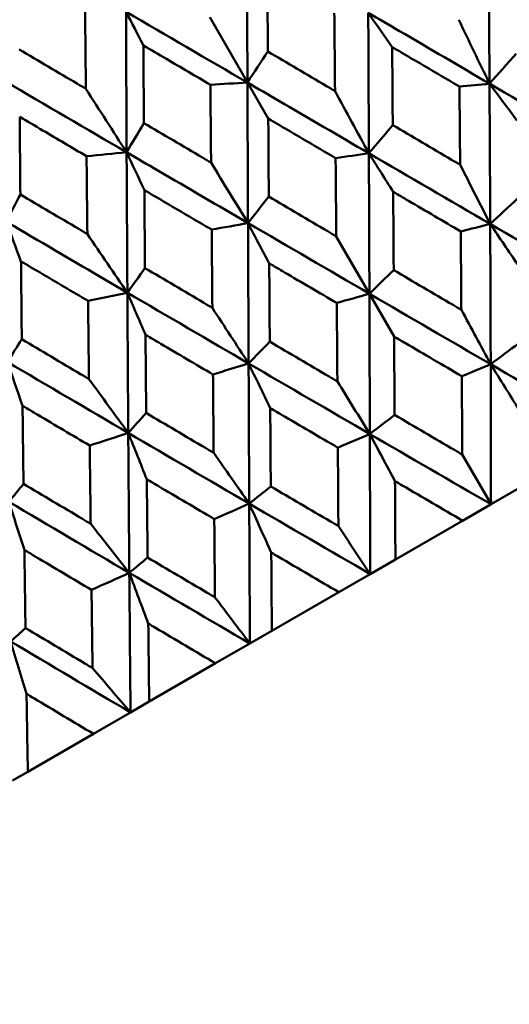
# Model space of a CAD drawing. Header units: millimetres. Extents: x 563 to 2732, y 83 to 2094.
# Tile 34 of 74: x 982.94 to 987.24, y 153.72 to 162.36. Entities that reach past the tile are written whole.
import ezdxf

# ---------------------------------------------------------------- set-up
doc = ezdxf.new("R2010")
doc.units = ezdxf.units.MM
doc.header["$LTSCALE"] = 10
doc.layers.add('Widoczne (ISO)', color=7, linetype='Continuous', lineweight=50)

msp = doc.modelspace()

# ---------------------------------------------------------------- linework, layer by layer
at = {"layer": 'Widoczne (ISO)'}
for p, q in [((984.6122, 162.3807), (984.9429, 161.8079)), ((985.1258, 161.4911), (984.9429, 161.8079)), ((985.7225, 160.4575), (986.0134, 159.9537)), ((986.2304, 159.5778), (986.0134, 159.9537)), ((986.8287, 158.5415), (987.0808, 158.1049)), ((987.3298, 158.2486), (987.0808, 158.1049)), ((987.0808, 158.1049), (986.8319, 157.9611)), ((986.2418, 157.6205), (986.8319, 157.9611)), ((986.2418, 157.6205), (986.0204, 157.4926)), ((986.0204, 157.4926), (985.7449, 157.3336)), ((985.1572, 156.9943), (985.7449, 157.3336)), ((985.1572, 156.9943), (984.9643, 156.8829)), ((984.9643, 156.8829), (984.6632, 156.709)), ((984.0802, 156.3724), (984.6632, 156.709)), ((984.0802, 156.3724), (983.9164, 156.2779)), ((983.9164, 156.2779), (983.5911, 156.09)), ((983.015, 155.7574), (983.5911, 156.09)), ((983.015, 155.7574), (982.8811, 155.6801))]:
    msp.add_line(p, q, dxfattribs=at)
msp.add_circle((1001.597, 132.9621), 50, dxfattribs=at)
msp.add_arc((1001.3308, 133.4231), 22.5, 160.21496, 79.78504, dxfattribs=at)
for points in [[(984.9429, 161.8079), (984.9413, 162.219), (984.9397, 162.6303), (984.9381, 163.0416)], [(983.8823, 161.1956), (983.8803, 161.6065), (983.8785, 162.0176), (983.8769, 162.4289)], [(984.9429, 161.8079), (984.5876, 162.0149), (984.2323, 162.2219), (983.8769, 162.4289)], [(984.0296, 162.1332), (983.9786, 162.2319), (983.9277, 162.3304), (983.8769, 162.4289)], [(986.2133, 162.119), (986.1433, 162.2196), (986.0733, 162.32), (986.0034, 162.4202)], [(986.7977, 162.3596), (986.888, 162.172), (986.978, 161.9849), (987.0677, 161.7982)], [(984.9429, 161.8079), (985.0026, 161.8986), (985.0623, 161.9894), (985.122, 162.0801)], [(987.0677, 161.7982), (987.1462, 161.8856), (987.2246, 161.973), (987.3031, 162.0605)], [(983.8823, 161.1956), (983.5274, 161.4027), (983.1725, 161.61), (982.8177, 161.8174)], [(983.5246, 161.7527), (983.6441, 161.5665), (983.7633, 161.3808), (983.8823, 161.1956)], [(984.9429, 161.8079), (984.8344, 161.8016), (984.726, 161.7952), (984.6175, 161.7889)], [(987.0677, 161.7982), (986.9797, 161.7895), (986.8917, 161.7808), (986.8037, 161.7722)], [(987.0738, 160.566), (987.0721, 160.9768), (987.07, 161.3876), (987.0677, 161.7982)], [(988.13, 161.1758), (987.7762, 161.3834), (987.422, 161.5908), (987.0677, 161.7982)], [(987.3082, 161.4754), (987.2279, 161.5832), (987.1478, 161.6908), (987.0677, 161.7982)], [(985.7117, 161.7326), (985.811, 161.5502), (985.9101, 161.3683), (986.0088, 161.1868)], [(983.8823, 161.1956), (983.9329, 161.281), (983.9835, 161.3665), (984.0341, 161.452)], [(986.0088, 161.1868), (986.0786, 161.2692), (986.1484, 161.3517), (986.2182, 161.4341)], [(983.8823, 161.1956), (983.7651, 161.1842), (983.6478, 161.1727), (983.5306, 161.1613)], [(984.0382, 160.8632), (983.9861, 160.9741), (983.9342, 161.0849), (983.8823, 161.1956)], [(986.0088, 161.1868), (985.9115, 161.1728), (985.8142, 161.1587), (985.7169, 161.1447)], [(986.0134, 159.9537), (986.012, 160.3648), (986.0105, 160.7759), (986.0088, 161.1868)], [(987.0738, 160.566), (986.7189, 160.7729), (986.3638, 160.9799), (986.0088, 161.1868)], [(986.2222, 160.8484), (986.151, 160.9614), (986.0798, 161.0742), (986.0088, 161.1868)], [(984.6236, 161.1044), (984.7319, 160.9272), (984.84, 160.7505), (984.9478, 160.5742)], [(986.8101, 161.0854), (986.8983, 160.9118), (986.9862, 160.7387), (987.0738, 160.566)], [(982.8259, 160.5857), (982.867, 160.6657), (982.9082, 160.7457), (982.9494, 160.8258)], [(984.9478, 160.5742), (985.0086, 160.6515), (985.0694, 160.7287), (985.1302, 160.806)], [(987.0738, 160.566), (987.1538, 160.6402), (987.2337, 160.7144), (987.3137, 160.7886)], [(982.9549, 160.2377), (982.9118, 160.3539), (982.8688, 160.4698), (982.8259, 160.5857)], [(984.9478, 160.5742), (984.8415, 160.555), (984.7352, 160.5358), (984.6289, 160.5165)], [(984.953, 159.3415), (984.9512, 159.7523), (984.9495, 160.1633), (984.9478, 160.5742)], [(986.0134, 159.9537), (985.6581, 160.1605), (985.3028, 160.3673), (984.9478, 160.5742)], [(985.1341, 160.2202), (985.0719, 160.3384), (985.0098, 160.4564), (984.9478, 160.5742)], [(987.0738, 160.566), (986.9876, 160.5442), (986.9013, 160.5225), (986.8151, 160.5007)], [(987.0782, 159.3345), (987.077, 159.745), (987.0755, 160.1555), (987.0738, 160.566)], [(987.318, 160.2057), (987.2365, 160.326), (987.1551, 160.4461), (987.0738, 160.566)], [(988.137, 159.9458), (987.7828, 160.1525), (987.4283, 160.3592), (987.0738, 160.566)], [(983.5377, 160.4774), (983.6549, 160.3054), (983.772, 160.1339), (983.8889, 159.9629)], [(983.8889, 159.9629), (983.9404, 160.0347), (983.9919, 160.1066), (984.0434, 160.1785)], [(986.0134, 159.9537), (986.0845, 160.0228), (986.1556, 160.0919), (986.2267, 160.161)], [(983.8889, 159.9629), (983.7739, 159.9386), (983.659, 159.9144), (983.544, 159.8902)], [(983.8967, 158.7317), (983.8939, 159.1419), (983.8913, 159.5524), (983.8889, 159.9629)], [(984.953, 159.3415), (984.598, 159.5484), (984.2432, 159.7556), (983.8889, 159.9629)], [(984.0482, 159.5932), (983.9949, 159.7166), (983.9418, 159.8398), (983.8889, 159.9629)], [(986.0134, 159.9537), (985.918, 159.9267), (985.8226, 159.8997), (985.7272, 159.8726)], [(986.0172, 158.722), (986.0161, 159.1325), (986.0148, 159.5431), (986.0134, 159.9537)], [(987.0782, 159.3345), (986.7232, 159.5408), (986.3683, 159.7472), (986.0134, 159.9537)], [(984.635, 159.8295), (984.7412, 159.6664), (984.8472, 159.5037), (984.953, 159.3415)], [(986.8204, 159.8123), (986.9066, 159.6527), (986.9925, 159.4934), (987.0782, 159.3345)], [(982.8362, 159.3551), (982.8781, 159.4215), (982.9201, 159.4878), (982.962, 159.5542)], [(984.953, 159.3415), (985.0149, 159.4053), (985.0768, 159.4691), (985.1388, 159.5329)], [(987.0782, 159.3345), (987.1596, 159.3955), (987.2411, 159.4566), (987.3226, 159.5176)], [(983.8967, 158.7317), (983.5428, 158.9392), (983.1892, 159.147), (982.8362, 159.3551)], [(982.9686, 158.97), (982.9244, 159.0985), (982.8802, 159.2269), (982.8362, 159.3551)], [(984.953, 159.3415), (984.8487, 159.3093), (984.7445, 159.2772), (984.6402, 159.2451)], [(984.9584, 158.1107), (984.9565, 158.5208), (984.9547, 158.9311), (984.953, 159.3415)], [(985.1428, 158.9499), (985.0794, 159.0806), (985.0161, 159.2112), (984.953, 159.3415)], [(986.0172, 158.722), (985.6623, 158.9283), (985.3075, 159.1348), (984.953, 159.3415)], [(987.0782, 159.3345), (986.9936, 159.2997), (986.909, 159.2649), (986.8245, 159.23)], [(988.1412, 158.7171), (987.787, 158.9227), (987.4326, 159.1285), (987.0782, 159.3345)], [(987.3261, 158.9365), (987.2433, 159.0694), (987.1607, 159.2021), (987.0782, 159.3345)], [(987.0808, 158.1049), (987.0802, 158.5146), (987.0793, 158.9246), (987.0782, 159.3345)], [(983.5517, 159.2041), (983.6669, 159.0462), (983.7819, 158.8887), (983.8967, 158.7317)], [(985.7323, 159.1841), (985.8275, 159.0297), (985.9225, 158.8756), (986.0172, 158.722)], [(983.8967, 158.7317), (983.9492, 158.79), (984.0017, 158.8484), (984.0541, 158.9067)], [(986.0172, 158.722), (986.0897, 158.7778), (986.1621, 158.8336), (986.2346, 158.8895)], [(983.8967, 158.7317), (983.784, 158.6946), (983.6713, 158.6576), (983.5585, 158.6206)], [(983.9059, 157.503), (983.9026, 157.9123), (983.8995, 158.3219), (983.8967, 158.7317)], [(984.0596, 158.3245), (984.0051, 158.4604), (983.9508, 158.5961), (983.8967, 158.7317)], [(984.9584, 158.1107), (984.6042, 158.3173), (984.2502, 158.5244), (983.8967, 158.7317)], [(986.0172, 158.722), (985.9237, 158.682), (985.8301, 158.6419), (985.7365, 158.6019)], [(987.0808, 158.1049), (986.7262, 158.3103), (986.3717, 158.516), (986.0172, 158.722)], [(986.238, 158.3083), (986.1642, 158.4464), (986.0907, 158.5843), (986.0172, 158.722)], [(986.0204, 157.4926), (986.0195, 157.9022), (986.0184, 158.3121), (986.0172, 158.722)], [(984.6464, 158.5571), (984.7506, 158.4079), (984.8546, 158.2591), (984.9584, 158.1107)], [(982.8488, 158.1267), (982.8916, 158.1794), (982.9343, 158.2321), (982.9771, 158.2849)], [(984.9584, 158.1107), (985.0215, 158.1611), (985.0846, 158.2115), (985.1477, 158.262)], [(982.9849, 157.704), (982.9394, 157.8451), (982.894, 157.986), (982.8488, 158.1267)], [(983.9059, 157.503), (983.553, 157.7105), (983.2006, 157.9184), (982.8488, 158.1267)], [(984.9584, 158.1107), (984.8562, 158.0656), (984.7539, 158.0206), (984.6516, 157.9755)], [(986.0204, 157.4926), (985.6662, 157.6983), (985.3122, 157.9043), (984.9584, 158.1107)], [(985.152, 157.6813), (985.0873, 157.8247), (985.0228, 157.9678), (984.9584, 158.1107)], [(984.9643, 156.8829), (984.9622, 157.2918), (984.9603, 157.7012), (984.9584, 158.1107)], [(983.5668, 157.9339), (983.68, 157.7898), (983.793, 157.6462), (983.9059, 157.503)], [(985.7411, 157.9136), (985.8344, 157.7729), (985.9275, 157.6326), (986.0204, 157.4926)], [(983.9059, 157.503), (983.9594, 157.5479), (984.0129, 157.5928), (984.0664, 157.6376)], [(983.9059, 157.503), (983.7953, 157.4532), (983.6847, 157.4033), (983.5742, 157.3535)], [(984.9643, 156.8829), (984.6111, 157.0891), (984.2582, 157.2958), (983.9059, 157.503)], [(984.0725, 157.0581), (984.0168, 157.2066), (983.9612, 157.3549), (983.9059, 157.503)], [(983.9164, 156.2779), (983.9127, 156.6859), (983.9092, 157.0943), (983.9059, 157.503)], [(984.6579, 157.2882), (984.7602, 157.1527), (984.8623, 157.0176), (984.9643, 156.8829)], [(982.8638, 156.9013), (982.9074, 156.9405), (982.9511, 156.9797), (982.9947, 157.0189)], [(983.9164, 156.2779), (983.565, 156.4851), (983.2141, 156.693), (982.8638, 156.9013)], [(983.0037, 156.441), (982.9568, 156.5946), (982.9102, 156.7481), (982.8638, 156.9013)], [(983.5832, 156.6677), (983.6944, 156.5374), (983.8055, 156.4074), (983.9164, 156.2779)]]:
    msp.add_open_spline(points, degree=3, dxfattribs=at)
for points, knots in [([(987.0677, 161.7982), (987.066, 162.1032), (987.0641, 162.4081), (987.0613, 162.8186), (987.0606, 162.9244), (987.0598, 163.0301)], [0.3692784, 0.3692784, 0.3692784, 0.3692784, 0.4608442, 0.4608442, 0.492629, 0.492629, 0.492629, 0.492629]), ([(985.1177, 162.7614), (985.1182, 162.6836), (985.1187, 162.6057), (985.1201, 162.3787), (985.1211, 162.2294), (985.122, 162.0801)], [0.03825175, 0.03825175, 0.03825175, 0.03825175, 0.06160817, 0.06160817, 0.10638617, 0.10638617, 0.10638617, 0.10638617]), ([(983.5246, 161.7527), (983.5243, 161.7816), (983.5241, 161.8105), (983.5218, 162.0372), (983.5199, 162.235), (983.518, 162.4329)], [0.07597559, 0.07597559, 0.07597559, 0.07597559, 0.08464777, 0.08464777, 0.14401425, 0.14401425, 0.14401425, 0.14401425]), ([(985.7117, 161.7326), (985.7115, 161.762), (985.7112, 161.7913), (985.7092, 162.0194), (985.7073, 162.2182), (985.7055, 162.417)], [0.07138254, 0.07138254, 0.07138254, 0.07138254, 0.08018544, 0.08018544, 0.13983561, 0.13983561, 0.13983561, 0.13983561]), ([(986.0088, 161.1868), (986.0076, 161.4921), (986.0063, 161.7974), (986.0044, 162.2084), (986.0039, 162.3143), (986.0034, 162.4202)], [0.3692784, 0.3692784, 0.3692784, 0.3692784, 0.4608442, 0.4608442, 0.492629, 0.492629, 0.492629, 0.492629]), ([(987.0677, 161.7982), (986.8045, 161.9522), (986.5412, 162.1062), (986.1864, 162.3134), (986.0949, 162.3668), (986.0034, 162.4202)], [0.3692784, 0.3692784, 0.3692784, 0.3692784, 0.4608442, 0.4608442, 0.492629, 0.492629, 0.492629, 0.492629]), ([(982.9392, 162.0987), (983.1094, 161.9981), (983.2796, 161.8975), (983.4747, 161.7822), (983.4997, 161.7675), (983.5246, 161.7527)], [0.02530969, 0.02530969, 0.02530969, 0.02530969, 0.08465152, 0.08465152, 0.09334823, 0.09334823, 0.09334823, 0.09334823]), ([(984.6175, 161.7889), (984.4887, 161.8643), (984.36, 161.9397), (984.164, 162.0545), (984.0968, 162.0939), (984.0296, 162.1332)], [0.01681985, 0.01681985, 0.01681985, 0.01681985, 0.06159108, 0.06159108, 0.08495433, 0.08495433, 0.08495433, 0.08495433]), ([(984.0296, 162.1332), (984.0301, 162.0554), (984.0306, 161.9775), (984.0321, 161.7505), (984.0331, 161.6012), (984.0341, 161.452)], [0.03825175, 0.03825175, 0.03825175, 0.03825175, 0.06160817, 0.06160817, 0.10638617, 0.10638617, 0.10638617, 0.10638617]), ([(986.8037, 161.7722), (986.663, 161.8549), (986.5222, 161.9376), (986.3254, 162.0532), (986.2694, 162.0861), (986.2133, 162.119)], [0.01259731, 0.01259731, 0.01259731, 0.01259731, 0.06159863, 0.06159863, 0.08110666, 0.08110666, 0.08110666, 0.08110666]), ([(986.2133, 162.119), (986.2138, 162.054), (986.2143, 161.989), (986.2159, 161.7608), (986.2171, 161.5975), (986.2182, 161.4341)], [0.04208868, 0.04208868, 0.04208868, 0.04208868, 0.06158988, 0.06158988, 0.11059803, 0.11059803, 0.11059803, 0.11059803]), ([(985.122, 162.0801), (985.2933, 161.9792), (985.4645, 161.8783), (985.6611, 161.7625), (985.6864, 161.7475), (985.7117, 161.7326)], [0.02053386, 0.02053386, 0.02053386, 0.02053386, 0.08016461, 0.08016461, 0.08898694, 0.08898694, 0.08898694, 0.08898694]), ([(984.6236, 161.1044), (984.6234, 161.1337), (984.6231, 161.1631), (984.6211, 161.3912), (984.6193, 161.59), (984.6175, 161.7889)], [0.07138254, 0.07138254, 0.07138254, 0.07138254, 0.08018544, 0.08018544, 0.13983561, 0.13983561, 0.13983561, 0.13983561]), ([(984.9478, 160.5742), (984.9465, 160.8795), (984.9453, 161.1848), (984.9437, 161.596), (984.9433, 161.7019), (984.9429, 161.8079)], [0.3692784, 0.3692784, 0.3692784, 0.3692784, 0.4608442, 0.4608442, 0.492629, 0.492629, 0.492629, 0.492629]), ([(986.0088, 161.1868), (985.745, 161.3405), (985.4812, 161.4942), (985.126, 161.7012), (985.0344, 161.7546), (984.9429, 161.8079)], [0.3692784, 0.3692784, 0.3692784, 0.3692784, 0.4608442, 0.4608442, 0.492629, 0.492629, 0.492629, 0.492629]), ([(986.8101, 161.0854), (986.8099, 161.1144), (986.8096, 161.1434), (986.8075, 161.3724), (986.8056, 161.5723), (986.8037, 161.7722)], [0.06686277, 0.06686277, 0.06686277, 0.06686277, 0.07557848, 0.07557848, 0.13558897, 0.13558897, 0.13558897, 0.13558897]), ([(983.5306, 161.1613), (983.402, 161.2369), (983.2734, 161.3124), (983.0778, 161.4274), (983.0107, 161.4668), (982.9437, 161.5062)], [0.01681985, 0.01681985, 0.01681985, 0.01681985, 0.06159108, 0.06159108, 0.08495433, 0.08495433, 0.08495433, 0.08495433]), ([(982.9437, 161.5062), (982.9443, 161.4285), (982.9449, 161.3507), (982.9468, 161.1239), (982.9481, 160.9748), (982.9494, 160.8258)], [0.03825175, 0.03825175, 0.03825175, 0.03825175, 0.06160817, 0.06160817, 0.10638617, 0.10638617, 0.10638617, 0.10638617]), ([(985.7169, 161.1447), (985.5759, 161.2273), (985.435, 161.3099), (985.238, 161.4253), (985.1819, 161.4582), (985.1258, 161.4911)], [0.01259731, 0.01259731, 0.01259731, 0.01259731, 0.06159863, 0.06159863, 0.08110666, 0.08110666, 0.08110666, 0.08110666]), ([(985.1258, 161.4911), (985.1262, 161.4261), (985.1266, 161.3611), (985.1281, 161.1327), (985.1292, 160.9694), (985.1302, 160.806)], [0.04208868, 0.04208868, 0.04208868, 0.04208868, 0.06158988, 0.06158988, 0.11059803, 0.11059803, 0.11059803, 0.11059803]), ([(984.0341, 161.452), (984.2052, 161.351), (984.3764, 161.2501), (984.573, 161.1343), (984.5983, 161.1193), (984.6236, 161.1044)], [0.02053386, 0.02053386, 0.02053386, 0.02053386, 0.08016461, 0.08016461, 0.08898694, 0.08898694, 0.08898694, 0.08898694]), ([(986.2182, 161.4341), (986.3905, 161.3326), (986.5627, 161.2311), (986.76, 161.1149), (986.7851, 161.1001), (986.8101, 161.0854)], [0.01556037, 0.01556037, 0.01556037, 0.01556037, 0.07555527, 0.07555527, 0.08428623, 0.08428623, 0.08428623, 0.08428623]), ([(983.5377, 160.4774), (983.5374, 160.5067), (983.5371, 160.536), (983.5347, 160.764), (983.5326, 160.9626), (983.5306, 161.1613)], [0.07138254, 0.07138254, 0.07138254, 0.07138254, 0.08018544, 0.08018544, 0.13983561, 0.13983561, 0.13983561, 0.13983561]), ([(983.8889, 159.9629), (983.8871, 160.2678), (983.8854, 160.5729), (983.8833, 160.9838), (983.8828, 161.0897), (983.8823, 161.1956)], [0.3692784, 0.3692784, 0.3692784, 0.3692784, 0.4608442, 0.4608442, 0.492629, 0.492629, 0.492629, 0.492629]), ([(984.9478, 160.5742), (984.684, 160.7279), (984.4203, 160.8817), (984.0652, 161.0888), (983.9738, 161.1422), (983.8823, 161.1956)], [0.3692784, 0.3692784, 0.3692784, 0.3692784, 0.4608442, 0.4608442, 0.492629, 0.492629, 0.492629, 0.492629]), ([(985.7225, 160.4575), (985.7223, 160.4865), (985.7221, 160.5156), (985.7202, 160.7446), (985.7186, 160.9447), (985.7169, 161.1447)], [0.06686277, 0.06686277, 0.06686277, 0.06686277, 0.07557848, 0.07557848, 0.13558897, 0.13558897, 0.13558897, 0.13558897]), ([(982.9494, 160.8258), (983.1202, 160.7246), (983.291, 160.6234), (983.4871, 160.5073), (983.5124, 160.4924), (983.5377, 160.4774)], [0.02053386, 0.02053386, 0.02053386, 0.02053386, 0.08016461, 0.08016461, 0.08898694, 0.08898694, 0.08898694, 0.08898694]), ([(984.6289, 160.5165), (984.488, 160.5992), (984.3472, 160.6818), (984.1503, 160.7974), (984.0943, 160.8303), (984.0382, 160.8632)], [0.01259731, 0.01259731, 0.01259731, 0.01259731, 0.06159863, 0.06159863, 0.08110666, 0.08110666, 0.08110666, 0.08110666]), ([(984.0382, 160.8632), (984.0387, 160.7982), (984.0392, 160.7332), (984.0409, 160.505), (984.0421, 160.3417), (984.0434, 160.1785)], [0.04208868, 0.04208868, 0.04208868, 0.04208868, 0.06158988, 0.06158988, 0.11059803, 0.11059803, 0.11059803, 0.11059803]), ([(985.1302, 160.806), (985.3026, 160.7045), (985.4749, 160.6031), (985.6724, 160.487), (985.6975, 160.4722), (985.7225, 160.4575)], [0.01556037, 0.01556037, 0.01556037, 0.01556037, 0.07555527, 0.07555527, 0.08428623, 0.08428623, 0.08428623, 0.08428623]), ([(986.8151, 160.5007), (986.6623, 160.5904), (986.5094, 160.68), (986.3118, 160.7959), (986.267, 160.8222), (986.2222, 160.8484)], [0.00838421, 0.00838421, 0.00838421, 0.00838421, 0.06155515, 0.06155515, 0.07712864, 0.07712864, 0.07712864, 0.07712864]), ([(986.2222, 160.8484), (986.2226, 160.7966), (986.2229, 160.7447), (986.2244, 160.5155), (986.2256, 160.3383), (986.2267, 160.161)], [0.04598621, 0.04598621, 0.04598621, 0.04598621, 0.06155279, 0.06155279, 0.11473062, 0.11473062, 0.11473062, 0.11473062]), ([(983.8889, 159.9629), (983.6256, 160.1169), (983.3625, 160.2709), (983.0083, 160.4786), (982.9171, 160.5321), (982.8259, 160.5857)], [0.3692784, 0.3692784, 0.3692784, 0.3692784, 0.4608442, 0.4608442, 0.492629, 0.492629, 0.492629, 0.492629]), ([(984.635, 159.8295), (984.6347, 159.8586), (984.6345, 159.8876), (984.6324, 160.1166), (984.6306, 160.3166), (984.6289, 160.5165)], [0.06686277, 0.06686277, 0.06686277, 0.06686277, 0.07557848, 0.07557848, 0.13558897, 0.13558897, 0.13558897, 0.13558897]), ([(986.8204, 159.8123), (986.8202, 159.8404), (986.82, 159.8686), (986.8183, 160.0981), (986.8167, 160.2994), (986.8151, 160.5007)], [0.06241522, 0.06241522, 0.06241522, 0.06241522, 0.0708546, 0.0708546, 0.13127416, 0.13127416, 0.13127416, 0.13127416]), ([(983.544, 159.8902), (983.4035, 159.973), (983.263, 160.0559), (983.0667, 160.1717), (983.0108, 160.2047), (982.9549, 160.2377)], [0.01259731, 0.01259731, 0.01259731, 0.01259731, 0.06159863, 0.06159863, 0.08110666, 0.08110666, 0.08110666, 0.08110666]), ([(982.9549, 160.2377), (982.9556, 160.1729), (982.9562, 160.108), (982.9585, 159.8801), (982.9603, 159.7171), (982.962, 159.5542)], [0.04208868, 0.04208868, 0.04208868, 0.04208868, 0.06158988, 0.06158988, 0.11059803, 0.11059803, 0.11059803, 0.11059803]), ([(985.7272, 159.8726), (985.5742, 159.9622), (985.4213, 160.0518), (985.2237, 160.1677), (985.1789, 160.194), (985.1341, 160.2202)], [0.00838421, 0.00838421, 0.00838421, 0.00838421, 0.06155515, 0.06155515, 0.07712864, 0.07712864, 0.07712864, 0.07712864]), ([(985.1341, 160.2202), (985.1345, 160.1683), (985.1348, 160.1165), (985.1364, 159.8873), (985.1376, 159.7101), (985.1388, 159.5329)], [0.04598621, 0.04598621, 0.04598621, 0.04598621, 0.06155279, 0.06155279, 0.11473062, 0.11473062, 0.11473062, 0.11473062]), ([(984.0434, 160.1785), (984.2155, 160.0769), (984.3876, 159.9754), (984.5849, 159.8591), (984.6099, 159.8443), (984.635, 159.8295)], [0.01556037, 0.01556037, 0.01556037, 0.01556037, 0.07555527, 0.07555527, 0.08428623, 0.08428623, 0.08428623, 0.08428623]), ([(986.2267, 160.161), (986.4003, 160.059), (986.5739, 159.957), (986.7718, 159.8408), (986.7961, 159.8266), (986.8204, 159.8123)], [0.01044349, 0.01044349, 0.01044349, 0.01044349, 0.07085106, 0.07085106, 0.07930241, 0.07930241, 0.07930241, 0.07930241]), ([(983.5517, 159.2041), (983.5514, 159.2331), (983.551, 159.2621), (983.5484, 159.4908), (983.5462, 159.6905), (983.544, 159.8902)], [0.06686277, 0.06686277, 0.06686277, 0.06686277, 0.07557848, 0.07557848, 0.13558897, 0.13558897, 0.13558897, 0.13558897]), ([(985.7323, 159.1841), (985.7321, 159.2122), (985.7319, 159.2403), (985.7302, 159.4698), (985.7287, 159.6712), (985.7272, 159.8726)], [0.06241522, 0.06241522, 0.06241522, 0.06241522, 0.0708546, 0.0708546, 0.13127416, 0.13127416, 0.13127416, 0.13127416]), ([(984.6402, 159.2451), (984.4875, 159.3348), (984.3348, 159.4246), (984.1375, 159.5406), (984.0929, 159.5669), (984.0482, 159.5932)], [0.00838421, 0.00838421, 0.00838421, 0.00838421, 0.06155515, 0.06155515, 0.07712864, 0.07712864, 0.07712864, 0.07712864]), ([(984.0482, 159.5932), (984.0486, 159.5414), (984.049, 159.4896), (984.051, 159.2607), (984.0525, 159.0837), (984.0541, 158.9067)], [0.04598621, 0.04598621, 0.04598621, 0.04598621, 0.06155279, 0.06155279, 0.11473062, 0.11473062, 0.11473062, 0.11473062]), ([(986.2304, 159.5778), (986.2306, 159.5394), (986.2309, 159.5009), (986.2323, 159.2714), (986.2334, 159.0804), (986.2346, 158.8895)], [0.04993807, 0.04993807, 0.04993807, 0.04993807, 0.0614821, 0.0614821, 0.11877783, 0.11877783, 0.11877783, 0.11877783]), ([(986.8245, 159.23), (986.6597, 159.3265), (986.4949, 159.423), (986.2968, 159.5389), (986.2636, 159.5584), (986.2304, 159.5778)], [0.00418374, 0.00418374, 0.00418374, 0.00418374, 0.06147247, 0.06147247, 0.07302352, 0.07302352, 0.07302352, 0.07302352]), ([(982.962, 159.5542), (983.1335, 159.4522), (983.3051, 159.3504), (983.5017, 159.2337), (983.5267, 159.2189), (983.5517, 159.2041)], [0.01556037, 0.01556037, 0.01556037, 0.01556037, 0.07555527, 0.07555527, 0.08428623, 0.08428623, 0.08428623, 0.08428623]), ([(985.1388, 159.5329), (985.3123, 159.4308), (985.4858, 159.3288), (985.6837, 159.2126), (985.708, 159.1984), (985.7323, 159.1841)], [0.01044349, 0.01044349, 0.01044349, 0.01044349, 0.07085106, 0.07085106, 0.07930241, 0.07930241, 0.07930241, 0.07930241]), ([(984.6464, 158.5571), (984.6461, 158.5852), (984.6459, 158.6133), (984.6438, 158.8426), (984.642, 159.0438), (984.6402, 159.2451)], [0.06241522, 0.06241522, 0.06241522, 0.06241522, 0.0708546, 0.0708546, 0.13127416, 0.13127416, 0.13127416, 0.13127416]), ([(986.8287, 158.5415), (986.8286, 158.5682), (986.8284, 158.5949), (986.8271, 158.8244), (986.8258, 159.0272), (986.8245, 159.23)], [0.05804162, 0.05804162, 0.05804162, 0.05804162, 0.06605559, 0.06605559, 0.12689392, 0.12689392, 0.12689392, 0.12689392]), ([(983.5585, 158.6206), (983.4063, 158.7106), (983.2542, 158.8007), (983.0577, 158.9172), (983.0132, 158.9436), (982.9686, 158.97)], [0.00838421, 0.00838421, 0.00838421, 0.00838421, 0.06155515, 0.06155515, 0.07712864, 0.07712864, 0.07712864, 0.07712864]), ([(982.9686, 158.97), (982.9693, 158.9183), (982.9699, 158.8665), (982.9726, 158.6381), (982.9748, 158.4615), (982.9771, 158.2849)], [0.04598621, 0.04598621, 0.04598621, 0.04598621, 0.06155279, 0.06155279, 0.11473062, 0.11473062, 0.11473062, 0.11473062]), ([(984.0541, 158.9067), (984.2272, 158.8044), (984.4004, 158.7021), (984.5979, 158.5857), (984.6221, 158.5714), (984.6464, 158.5571)], [0.01044349, 0.01044349, 0.01044349, 0.01044349, 0.07085106, 0.07085106, 0.07930241, 0.07930241, 0.07930241, 0.07930241]), ([(985.1428, 158.9499), (985.1431, 158.9115), (985.1434, 158.873), (985.145, 158.6437), (985.1464, 158.4528), (985.1477, 158.262)], [0.04993807, 0.04993807, 0.04993807, 0.04993807, 0.0614821, 0.0614821, 0.11877783, 0.11877783, 0.11877783, 0.11877783]), ([(985.7365, 158.6019), (985.5717, 158.6984), (985.4071, 158.7949), (985.2092, 158.911), (985.176, 158.9305), (985.1428, 158.9499)], [0.00418374, 0.00418374, 0.00418374, 0.00418374, 0.06147247, 0.06147247, 0.07302352, 0.07302352, 0.07302352, 0.07302352]), ([(986.2346, 158.8895), (986.4095, 158.7869), (986.5845, 158.6844), (986.7825, 158.5685), (986.8056, 158.555), (986.8287, 158.5415)], [0.00523804, 0.00523804, 0.00523804, 0.00523804, 0.06606705, 0.06606705, 0.07409033, 0.07409033, 0.07409033, 0.07409033]), ([(983.5668, 157.9339), (983.5665, 157.9619), (983.5662, 157.9899), (983.5633, 158.2188), (983.5609, 158.4196), (983.5585, 158.6206)], [0.06241522, 0.06241522, 0.06241522, 0.06241522, 0.0708546, 0.0708546, 0.13127416, 0.13127416, 0.13127416, 0.13127416]), ([(985.7411, 157.9136), (985.741, 157.9403), (985.7408, 157.967), (985.7393, 158.1964), (985.7379, 158.3991), (985.7365, 158.6019)], [0.05804162, 0.05804162, 0.05804162, 0.05804162, 0.06605559, 0.06605559, 0.12689392, 0.12689392, 0.12689392, 0.12689392]), ([(982.9771, 158.2849), (983.1494, 158.1821), (983.3218, 158.0794), (983.5186, 157.9625), (983.5427, 157.9482), (983.5668, 157.9339)], [0.01044349, 0.01044349, 0.01044349, 0.01044349, 0.07085106, 0.07085106, 0.07930241, 0.07930241, 0.07930241, 0.07930241]), ([(984.0596, 158.3245), (984.0599, 158.2861), (984.0603, 158.2477), (984.0625, 158.0187), (984.0644, 157.8281), (984.0664, 157.6376)], [0.04993807, 0.04993807, 0.04993807, 0.04993807, 0.0614821, 0.0614821, 0.11877783, 0.11877783, 0.11877783, 0.11877783]), ([(984.6516, 157.9755), (984.4873, 158.0723), (984.323, 158.1691), (984.1258, 158.2854), (984.0927, 158.305), (984.0596, 158.3245)], [0.00418374, 0.00418374, 0.00418374, 0.00418374, 0.06147247, 0.06147247, 0.07302352, 0.07302352, 0.07302352, 0.07302352]), ([(986.8319, 157.9611), (986.6553, 158.0643), (986.4787, 158.1675), (986.2808, 158.2832), (986.2594, 158.2958), (986.238, 158.3083)], [0, 0, 0, 0, 0.06135239, 0.06135239, 0.06879633, 0.06879633, 0.06879633, 0.06879633]), ([(986.238, 158.3083), (986.2381, 158.2835), (986.2383, 158.2587), (986.2396, 158.0294), (986.2407, 157.8249), (986.2418, 157.6205)], [0.05393723, 0.05393723, 0.05393723, 0.05393723, 0.06137399, 0.06137399, 0.12273355, 0.12273355, 0.12273355, 0.12273355]), ([(985.1477, 158.262), (985.3224, 158.1593), (985.4971, 158.0567), (985.695, 157.9407), (985.7181, 157.9271), (985.7411, 157.9136)], [0.00523804, 0.00523804, 0.00523804, 0.00523804, 0.06606705, 0.06606705, 0.07409033, 0.07409033, 0.07409033, 0.07409033]), ([(984.6579, 157.2882), (984.6576, 157.3148), (984.6574, 157.3415), (984.6553, 157.5706), (984.6535, 157.773), (984.6516, 157.9755)], [0.05804162, 0.05804162, 0.05804162, 0.05804162, 0.06605559, 0.06605559, 0.12689392, 0.12689392, 0.12689392, 0.12689392]), ([(982.9849, 157.704), (982.9854, 157.6657), (982.9859, 157.6274), (982.9891, 157.399), (982.9919, 157.2089), (982.9947, 157.0189)], [0.04993807, 0.04993807, 0.04993807, 0.04993807, 0.0614821, 0.0614821, 0.11877783, 0.11877783, 0.11877783, 0.11877783]), ([(983.5742, 157.3535), (983.4106, 157.4506), (983.2471, 157.5478), (983.0507, 157.6648), (983.0178, 157.6844), (982.9849, 157.704)], [0.00418374, 0.00418374, 0.00418374, 0.00418374, 0.06147247, 0.06147247, 0.07302352, 0.07302352, 0.07302352, 0.07302352]), ([(985.7449, 157.3336), (985.5686, 157.4368), (985.3923, 157.5402), (985.1948, 157.6562), (985.1734, 157.6688), (985.152, 157.6813)], [0, 0, 0, 0, 0.06135239, 0.06135239, 0.06879633, 0.06879633, 0.06879633, 0.06879633]), ([(985.152, 157.6813), (985.1522, 157.6566), (985.1524, 157.6318), (985.1541, 157.4027), (985.1556, 157.1985), (985.1572, 156.9943)], [0.05393723, 0.05393723, 0.05393723, 0.05393723, 0.06137399, 0.06137399, 0.12273355, 0.12273355, 0.12273355, 0.12273355]), ([(984.0664, 157.6376), (984.2404, 157.5346), (984.4146, 157.4317), (984.6119, 157.3153), (984.6349, 157.3017), (984.6579, 157.2882)], [0.00523804, 0.00523804, 0.00523804, 0.00523804, 0.06606705, 0.06606705, 0.07409033, 0.07409033, 0.07409033, 0.07409033]), ([(983.5832, 156.6677), (983.5828, 156.6943), (983.5825, 156.7209), (983.5794, 156.9494), (983.5768, 157.1514), (983.5742, 157.3535)], [0.05804162, 0.05804162, 0.05804162, 0.05804162, 0.06605559, 0.06605559, 0.12689392, 0.12689392, 0.12689392, 0.12689392]), ([(982.9947, 157.0189), (983.1678, 156.9153), (983.3411, 156.8119), (983.5374, 156.695), (983.5603, 156.6813), (983.5832, 156.6677)], [0.00523804, 0.00523804, 0.00523804, 0.00523804, 0.06606705, 0.06606705, 0.07409033, 0.07409033, 0.07409033, 0.07409033]), ([(984.6632, 156.709), (984.4875, 156.8127), (984.3119, 156.9164), (984.1151, 157.0329), (984.0938, 157.0455), (984.0725, 157.0581)], [0, 0, 0, 0, 0.06135239, 0.06135239, 0.06879633, 0.06879633, 0.06879633, 0.06879633]), ([(984.0725, 157.0581), (984.0728, 157.0333), (984.073, 157.0086), (984.0755, 156.78), (984.0778, 156.5762), (984.0802, 156.3724)], [0.05393723, 0.05393723, 0.05393723, 0.05393723, 0.06137399, 0.06137399, 0.12273355, 0.12273355, 0.12273355, 0.12273355]), ([(983.5911, 156.09), (983.4163, 156.1942), (983.2416, 156.2985), (983.046, 156.4156), (983.0248, 156.4283), (983.0037, 156.441)], [0, 0, 0, 0, 0.06135239, 0.06135239, 0.06879633, 0.06879633, 0.06879633, 0.06879633]), ([(983.0037, 156.441), (983.0041, 156.4163), (983.0045, 156.3917), (983.0081, 156.1638), (983.0115, 155.9605), (983.015, 155.7574)], [0.05393723, 0.05393723, 0.05393723, 0.05393723, 0.06137399, 0.06137399, 0.12273355, 0.12273355, 0.12273355, 0.12273355])]:
    msp.add_open_spline(points, degree=3, knots=knots, dxfattribs=at)

doc.saveas('drawing.dxf')
